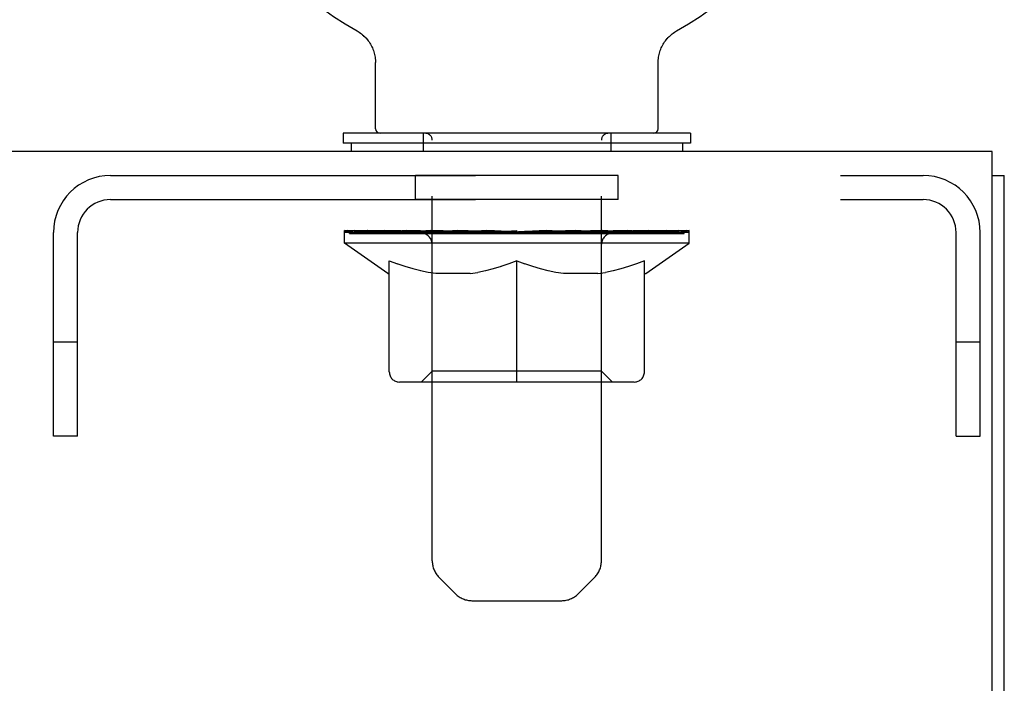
# Model space of a CAD drawing. Header units: inches. Extents: x 0 to 286, y 0 to 185.
# Tile 42 of 72: x 107.4 to 111.65, y 133.4 to 136.26. Entities that reach past the tile are written whole.
import ezdxf

# ---------------------------------------------------------------- set-up
doc = ezdxf.new("R2010")
doc.units = ezdxf.units.IN
doc.header["$LTSCALE"] = 15.75
doc.header["$MEASUREMENT"] = 0
doc.linetypes.add('HIDDEN', pattern=[0.2, 0.1, -0.1])
doc.layers.get('0').update_dxf_attribs({"linetype": 'CONTINUOUS'})
doc.layers.add('02___PRT_ALL_AXES', color=7, linetype='CONTINUOUS')
doc.layers.add('DEFAULT_2', color=8, linetype='HIDDEN')

msp = doc.modelspace()

# ---------------------------------------------------------------- linework, layer by layer
at = {"color": 7, "linetype": 'Continuous'}
for p, q in [((108.8604, 136.2128), (108.8605, 136.2127)), ((108.8604, 136.2128), (108.8656, 136.2097)), ((108.8612, 136.2123), (108.8623, 136.2117)), ((108.8656, 136.2097), (108.8706, 136.2065)), ((110.2304, 136.2065), (110.2354, 136.2097)), ((110.2305, 136.2066), (110.2318, 136.2075)), ((110.2354, 136.2097), (110.2406, 136.2128)), ((110.2387, 136.2117), (110.2398, 136.2123)), ((110.2405, 136.2127), (110.2406, 136.2128)), ((110.2406, 136.2128), (110.2406, 136.2128)), ((108.8705, 136.2066), (108.8755, 136.2031)), ((108.8753, 136.2032), (108.8802, 136.1995)), ((108.8801, 136.1997), (108.8849, 136.1958)), ((108.8847, 136.1959), (108.8894, 136.1918)), ((108.8892, 136.192), (108.8937, 136.1877)), ((108.8935, 136.1879), (108.8979, 136.1835)), ((108.8977, 136.1837), (108.9019, 136.179)), ((108.9017, 136.1792), (108.9057, 136.1745)), ((108.9055, 136.1747), (108.9093, 136.1698)), ((108.9092, 136.1699), (108.9128, 136.1649)), ((108.9127, 136.1651), (108.9161, 136.1599)), ((110.1849, 136.1599), (110.1883, 136.1651)), ((110.1882, 136.1649), (110.1918, 136.1699)), ((110.1917, 136.1698), (110.1955, 136.1747)), ((110.1953, 136.1745), (110.1993, 136.1792)), ((110.1991, 136.179), (110.2033, 136.1837)), ((110.2031, 136.1835), (110.2075, 136.1879)), ((110.2073, 136.1877), (110.2118, 136.192)), ((110.2116, 136.1918), (110.2163, 136.1959)), ((110.2161, 136.1958), (110.2209, 136.1997)), ((110.2207, 136.1995), (110.2257, 136.2032)), ((110.2255, 136.2031), (110.2305, 136.2066)), ((108.916, 136.1601), (108.9192, 136.1548)), ((108.9191, 136.155), (108.9221, 136.1496)), ((108.922, 136.1498), (108.9248, 136.1443)), ((108.9247, 136.1444), (108.9273, 136.1389)), ((108.9273, 136.139), (108.9296, 136.1334)), ((108.9296, 136.1335), (108.9317, 136.1278)), ((108.9316, 136.1279), (108.9335, 136.1221)), ((108.9335, 136.1222), (108.9352, 136.1164)), ((110.1658, 136.1164), (110.1675, 136.1222)), ((110.1675, 136.1221), (110.1694, 136.1279)), ((110.1693, 136.1278), (110.1714, 136.1335)), ((110.1714, 136.1334), (110.1737, 136.139)), ((110.1737, 136.1389), (110.1763, 136.1444)), ((110.1762, 136.1443), (110.179, 136.1498)), ((110.1789, 136.1496), (110.1819, 136.155)), ((110.1818, 136.1548), (110.185, 136.1601)), ((108.9352, 136.1165), (108.9366, 136.1106)), ((108.9366, 136.1107), (108.9378, 136.1048)), ((108.9378, 136.1048), (108.9388, 136.0989)), ((108.9388, 136.0989), (108.9396, 136.093)), ((108.9396, 136.093), (108.9401, 136.087)), ((108.9404, 136.0811), (108.9405, 136.0759)), ((110.1605, 136.0759), (110.1606, 136.0811)), ((110.1606, 136.0811), (110.1609, 136.0871)), ((110.1606, 136.0811), (110.1609, 136.087)), ((110.1609, 136.087), (110.1614, 136.093)), ((110.1614, 136.093), (110.1622, 136.0989)), ((110.1622, 136.0989), (110.1632, 136.1048)), ((110.1632, 136.1048), (110.1644, 136.1107)), ((110.1644, 136.1106), (110.1658, 136.1165)), ((108.9405, 135.7906), (108.9405, 136.0759)), ((110.1605, 135.7906), (110.1605, 136.0759)), ((108.8005, 135.7706), (108.8005, 135.7286)), ((110.3005, 135.7706), (108.8005, 135.7706)), ((110.3005, 135.7706), (110.3005, 135.7286)), ((110.3005, 135.7286), (108.8005, 135.7286)), ((108.8355, 135.7286), (108.8355, 135.6926)), ((110.2655, 135.7286), (110.2655, 135.6926)), ((111.6025, 135.5886), (111.6545, 135.5886))]:
    msp.add_line(p, q, dxfattribs=at)
at = {"color": 3, "linetype": 'Continuous'}
for p, q in [((111.6025, 135.6926), (75.7065, 135.6926)), ((111.6025, 132.5121), (111.6025, 135.6926)), ((111.6545, 45.7966), (111.6545, 135.5886))]:
    msp.add_line(p, q, dxfattribs=at)
at = {"color": 7, "linetype": 'Continuous'}
msp.add_lwpolyline([(108.9401, 136.0871), (108.9404, 136.0811), (108.9405, 136.0759)], dxfattribs=at)
for centre, radius, start, end in [((109.5505, 137.4423), 1.41, 299.2655, 240.7345), ((108.9605, 135.7906), 0.02, 180, 270), ((110.1405, 135.7906), 0.02, 270, 360)]:
    msp.add_arc(centre, radius, start, end, dxfattribs=at)
at = {"layer": '02___PRT_ALL_AXES', "color": 8, "linetype": 'HIDDEN'}
for p, q in [((109.113, 135.4846), (109.113, 135.5886)), ((109.988, 135.5886), (109.113, 135.5886)), ((109.988, 135.4846), (109.988, 135.5886)), ((109.988, 135.4846), (109.113, 135.4846))]:
    msp.add_line(p, q, dxfattribs=at)
at = {"layer": 'DEFAULT_2', "color": 8, "linetype": 'HIDDEN'}
for p, q in [((108.8692, 136.2075), (108.8705, 136.2066)), ((109.1455, 135.7706), (109.1455, 135.6926)), ((109.1855, 133.925), (109.1855, 135.7406)), ((109.9155, 133.925), (109.9155, 135.7406)), ((109.9555, 135.7706), (109.9555, 135.6926)), ((107.797, 135.5886), (111.304, 135.5886)), ((107.797, 135.4846), (111.304, 135.4846)), ((107.5505, 134.4636), (107.5505, 135.3421)), ((107.6545, 134.4636), (107.6545, 135.3421)), ((108.807, 135.2959), (108.807, 135.3506)), ((108.8183, 135.3428), (108.8183, 135.3506)), ((108.8289, 135.3389), (108.8289, 135.3428)), ((108.8289, 135.3389), (110.2721, 135.3389)), ((108.8393, 135.3389), (108.8393, 135.3428)), ((108.8404, 135.3389), (108.8404, 135.3428)), ((108.8518, 135.3428), (108.8518, 135.3506)), ((108.8713, 135.3389), (108.8713, 135.3428)), ((108.8735, 135.3389), (108.8735, 135.3428)), ((108.9066, 135.3428), (108.9066, 135.3506)), ((108.9239, 135.3389), (108.9239, 135.3428)), ((108.9272, 135.3389), (108.9272, 135.3428)), ((109.1637, 135.3425), (108.9347, 135.3425)), ((108.9809, 135.3428), (108.9809, 135.3506)), ((108.9823, 135.3389), (108.9823, 135.3425)), ((108.983, 135.3389), (108.983, 135.3425)), ((108.986, 135.3389), (108.986, 135.3425)), ((108.9956, 135.3389), (108.9956, 135.3428)), ((108.9958, 135.3389), (108.9958, 135.3425)), ((108.9998, 135.3389), (108.9998, 135.3428)), ((109.003, 135.3389), (109.003, 135.3436)), ((109.0069, 135.3389), (109.0069, 135.3425)), ((109.0262, 135.3389), (109.0262, 135.3425)), ((109.0443, 135.3389), (109.0443, 135.3425)), ((109.0467, 135.3389), (109.0467, 135.3456)), ((109.0725, 135.3389), (109.0725, 135.3425)), ((109.0726, 135.3428), (109.0726, 135.3506)), ((109.0842, 135.3389), (109.0842, 135.3428)), ((109.0892, 135.3389), (109.0892, 135.3428)), ((109.0971, 135.3389), (109.0971, 135.3425)), ((109.1128, 135.3389), (109.1128, 135.3474)), ((109.1334, 135.3389), (109.1334, 135.3425)), ((109.1361, 135.3389), (109.1361, 135.3425)), ((109.1637, 135.3389), (109.1637, 135.3425)), ((109.242, 135.3425), (109.1763, 135.3425)), ((109.1787, 135.3428), (109.1787, 135.3506)), ((109.1869, 135.3389), (109.1869, 135.3428)), ((109.1925, 135.3389), (109.1925, 135.3428)), ((109.1992, 135.3389), (109.1992, 135.3488)), ((109.2069, 135.3389), (109.2069, 135.3425)), ((109.2181, 135.3389), (109.2181, 135.3425)), ((109.242, 135.3389), (109.242, 135.3425)), ((109.3297, 135.3425), (109.2671, 135.3425)), ((109.2908, 135.3389), (109.2908, 135.3425)), ((109.2962, 135.3428), (109.2962, 135.3506)), ((109.3006, 135.3389), (109.3006, 135.3428)), ((109.3033, 135.3389), (109.3033, 135.3498)), ((109.3068, 135.3389), (109.3068, 135.3428)), ((109.3161, 135.3389), (109.3161, 135.3429)), ((109.3297, 135.3389), (109.3297, 135.3425)), ((109.4241, 135.3425), (109.3664, 135.3425)), ((109.3827, 135.3389), (109.3827, 135.3425)), ((109.4157, 135.3425), (109.5505, 135.3506)), ((109.4214, 135.3428), (109.4214, 135.3506)), ((109.422, 135.3504), (109.4214, 135.3506)), ((109.422, 135.3428), (109.422, 135.3504)), ((109.422, 135.3389), (109.422, 135.3428)), ((109.4241, 135.3389), (109.4241, 135.3425)), ((109.427, 135.3389), (109.427, 135.3431)), ((109.4284, 135.3389), (109.4284, 135.3428)), ((109.5223, 135.3425), (109.4714, 135.3425)), ((109.4796, 135.3389), (109.4796, 135.3425)), ((109.5223, 135.3389), (109.5223, 135.3425)), ((109.5475, 135.343), (109.5472, 135.3428)), ((109.5472, 135.3389), (109.5472, 135.3428)), ((109.5475, 135.3389), (109.5475, 135.3429)), ((109.5505, 135.3428), (109.5505, 135.3506)), ((109.5535, 135.343), (109.5538, 135.3428)), ((109.5535, 135.3389), (109.5535, 135.3429)), ((109.5538, 135.3389), (109.5538, 135.3428)), ((109.5562, 135.3425), (109.6296, 135.3425)), ((109.5787, 135.3389), (109.5787, 135.3425)), ((109.5932, 135.3425), (109.5932, 135.348)), ((109.5932, 135.348), (109.6852, 135.3425)), ((109.618, 135.3425), (109.618, 135.3465)), ((109.6214, 135.3389), (109.6214, 135.3425)), ((109.6726, 135.3389), (109.6726, 135.3428)), ((109.674, 135.3389), (109.674, 135.3431)), ((109.6769, 135.3389), (109.6769, 135.3425)), ((109.6769, 135.3425), (109.7346, 135.3425)), ((109.679, 135.3504), (109.6796, 135.3506)), ((109.679, 135.3428), (109.679, 135.3504)), ((109.679, 135.3389), (109.679, 135.3428)), ((109.6796, 135.3428), (109.6796, 135.3506)), ((109.7183, 135.3389), (109.7183, 135.3425)), ((109.7713, 135.3389), (109.7713, 135.3425)), ((109.7713, 135.3425), (109.8339, 135.3425)), ((109.7849, 135.3389), (109.7849, 135.3429)), ((109.7942, 135.3389), (109.7942, 135.3428)), ((109.7977, 135.3389), (109.7977, 135.3498)), ((109.8004, 135.3389), (109.8004, 135.3428)), ((109.8048, 135.3428), (109.8048, 135.3506)), ((109.8102, 135.3389), (109.8102, 135.3425)), ((109.859, 135.3389), (109.859, 135.3425)), ((109.859, 135.3425), (109.9247, 135.3425)), ((109.8829, 135.3389), (109.8829, 135.3425)), ((109.8941, 135.3389), (109.8941, 135.3425)), ((109.9018, 135.3389), (109.9018, 135.3488)), ((109.9085, 135.3389), (109.9085, 135.3428)), ((109.9141, 135.3389), (109.9141, 135.3428)), ((109.9222, 135.3428), (109.9222, 135.3506)), ((109.9373, 135.3389), (109.9373, 135.3425)), ((109.9373, 135.3425), (110.1663, 135.3425)), ((109.9649, 135.3389), (109.9649, 135.3425)), ((109.9676, 135.3389), (109.9676, 135.3425)), ((109.9882, 135.3389), (109.9882, 135.3474)), ((110.0039, 135.3389), (110.0039, 135.3425)), ((110.0118, 135.3389), (110.0118, 135.3428)), ((110.0168, 135.3389), (110.0168, 135.3428)), ((110.0284, 135.3428), (110.0284, 135.3506)), ((110.0285, 135.3389), (110.0285, 135.3425)), ((110.0543, 135.3389), (110.0543, 135.3456)), ((110.0567, 135.3389), (110.0567, 135.3425)), ((110.0748, 135.3389), (110.0748, 135.3425)), ((110.0941, 135.3389), (110.0941, 135.3425)), ((110.098, 135.3389), (110.098, 135.3436)), ((110.1012, 135.3389), (110.1012, 135.3428)), ((110.1051, 135.3389), (110.1051, 135.3425)), ((110.1054, 135.3389), (110.1054, 135.3428)), ((110.1149, 135.3389), (110.1149, 135.3425)), ((110.118, 135.3389), (110.118, 135.3425)), ((110.1187, 135.3389), (110.1187, 135.3425)), ((110.1201, 135.3428), (110.1201, 135.3506)), ((110.1738, 135.3389), (110.1738, 135.3428)), ((110.1771, 135.3389), (110.1771, 135.3428)), ((110.1944, 135.3428), (110.1944, 135.3506)), ((110.2275, 135.3389), (110.2275, 135.3428)), ((110.2297, 135.3389), (110.2297, 135.3428)), ((110.2492, 135.3428), (110.2492, 135.3506)), ((110.2606, 135.3389), (110.2606, 135.3428)), ((110.2617, 135.3389), (110.2617, 135.3428)), ((110.2721, 135.3389), (110.2721, 135.3428)), ((110.2827, 135.3428), (110.2827, 135.3506)), ((110.294, 135.2959), (110.294, 135.3506)), ((111.4465, 134.4636), (111.4465, 135.3421)), ((111.5505, 134.4636), (111.5505, 135.3421)), ((110.294, 135.2959), (108.807, 135.2959)), ((108.9934, 135.1654), (108.807, 135.2959)), ((109.1846, 134.7439), (109.1846, 135.2923)), ((109.9164, 134.7439), (109.9164, 135.2923)), ((110.1076, 135.1654), (110.294, 135.2959)), ((109, 134.7407), (109, 135.2204)), ((109, 135.2204), (109.0347, 135.207)), ((109.0689, 135.1953), (109.0344, 135.2071)), ((109.1023, 135.1853), (109.0683, 135.1955)), ((109.4822, 135.1955), (109.4482, 135.1853)), ((109.5161, 135.2071), (109.4816, 135.1953)), ((109.5505, 135.2204), (109.5158, 135.207)), ((109.5505, 134.6973), (109.5505, 135.2204)), ((109.5505, 135.2204), (109.5852, 135.207)), ((109.6194, 135.1953), (109.5849, 135.2071)), ((109.6528, 135.1853), (109.6188, 135.1955)), ((110.0327, 135.1955), (109.9987, 135.1853)), ((110.0666, 135.2071), (110.0321, 135.1953)), ((110.101, 135.2204), (110.0663, 135.207)), ((110.101, 134.7407), (110.101, 135.2204)), ((108.9934, 135.1654), (109, 135.1654)), ((109.1354, 135.177), (109.1017, 135.1855)), ((109.1684, 135.1704), (109.1349, 135.1771)), ((109.2012, 135.1654), (109.1681, 135.1704)), ((109.3493, 135.1654), (109.2012, 135.1654)), ((109.3493, 135.1654), (109.3824, 135.1704)), ((109.4156, 135.1771), (109.3821, 135.1704)), ((109.4488, 135.1855), (109.4151, 135.177)), ((109.6859, 135.177), (109.6522, 135.1855)), ((109.7189, 135.1704), (109.6854, 135.1771)), ((109.7517, 135.1654), (109.7186, 135.1704)), ((109.8998, 135.1654), (109.7517, 135.1654)), ((109.8998, 135.1654), (109.9329, 135.1704)), ((109.9661, 135.1771), (109.9326, 135.1704)), ((109.9993, 135.1855), (109.9656, 135.177)), ((110.101, 135.1654), (110.1076, 135.1654)), ((107.6545, 134.8686), (107.5505, 134.8686)), ((111.5505, 134.8686), (111.4465, 134.8686)), ((109.1846, 134.7439), (109.138, 134.6973)), ((109.9164, 134.7439), (109.1846, 134.7439)), ((109.9164, 134.7439), (109.963, 134.6973)), ((110.0576, 134.6973), (109.0434, 134.6973)), ((107.6545, 134.4636), (107.5505, 134.4636)), ((111.4465, 134.4636), (111.5505, 134.4636)), ((109.2862, 133.7829), (109.2148, 133.8543)), ((109.8148, 133.7829), (109.8862, 133.8543)), ((109.3569, 133.7536), (109.7441, 133.7536))]:
    msp.add_line(p, q, dxfattribs=at)
for centre, radius, start, end in [((109.1555, 135.7406), 0.03, 0, 90), ((109.9455, 135.7406), 0.03, 90, 180), ((107.797, 135.3421), 0.2465, 90, 180), ((111.304, 135.3421), 0.2465, 0, 90), ((107.797, 135.3421), 0.1425, 90, 180), ((111.304, 135.3421), 0.1425, 0, 90), ((109.138, 135.2923), 0.0466, 0, 90), ((109.963, 135.2923), 0.0466, 90, 180), ((109.0434, 134.7407), 0.0434, 180, 270), ((110.0576, 134.7407), 0.0434, 270, 360), ((109.2855, 133.925), 0.1, 180, 225), ((109.8155, 133.925), 0.1, 315, 360), ((109.3569, 133.8536), 0.1, 225, 270), ((109.7441, 133.8536), 0.1, 270, 315)]:
    msp.add_arc(centre, radius, start, end, dxfattribs=at)
for centre, major_axis, ratio, start_param, end_param in [((109.5505, 135.3506), (0.7435, 0.0078), 0.059247, 2.966439, 3.140971), ((108.7838, 135.3367), (0.2318, 0), 0.060167, 0.426548, 1.470503), ((109.5505, 135.3506), (0.7435, 0), 0.060167, 3.141593, 3.316126), ((108.7838, 135.3289), (0.2318, 0.0024), 0.059247, 1.374323, 1.469882), ((109.5505, 135.3506), (0.7435, 0.0153), 0.056515, 2.79136, 2.965893), ((108.7554, 135.3367), (0.2318, 0.0024), 0.059247, 0.251393, 1.295349), ((108.8355, 135.3367), (0.2318, -0.0024), 0.059247, 0.601702, 1.645657), ((109.5505, 135.3506), (0.7435, -0.0078), 0.059247, -2.966439, -2.791906), ((108.8355, 135.3289), (0.2318, 0), 0.060167, 1.549477, 1.645036), ((108.7554, 135.3289), (0.2318, 0.0048), 0.056515, 1.199244, 1.294804), ((108.8394, 135.3316), (0.1922, 0.002), 0.059247, 1.051627, 1.625044), ((108.8163, 135.3316), (0.1922, 0.004), 0.056515, 0.876548, 1.449966), ((108.8841, 135.3316), (0.1922, 0), 0.060167, 1.226781, 1.800198), ((109.5505, 135.3506), (0.7435, 0.0224), 0.052059, 2.616423, 2.790956), ((108.7511, 135.3367), (0.2318, 0.0048), 0.056515, 0.076315, 1.120271), ((108.9089, 135.3367), (0.2318, -0.0048), 0.056515, 0.77678, 1.820736), ((109.5505, 135.3506), (0.7435, -0.0153), 0.056515, -2.79136, -2.616827), ((108.9089, 135.3289), (0.2318, -0.0024), 0.059247, 1.724631, 1.82019), ((108.7511, 135.3289), (0.2318, 0.007), 0.052059, 1.024308, 1.119867), ((108.8156, 135.3316), (0.1922, 0.0058), 0.052059, 0.701611, 1.275029), ((108.9491, 135.3316), (0.1922, -0.002), 0.059247, 1.401935, 1.975352), ((109.5505, 135.3506), (0.7435, 0.0288), 0.046022, 2.441677, 2.61621), ((109.0018, 135.3367), (0.2318, -0.007), 0.052059, 0.951717, 1.995673), ((108.7712, 135.3367), (0.2318, 0.007), 0.052059, -0.098622, 0.945334), ((109.5505, 135.3506), (0.7435, -0.0224), 0.052059, -2.616423, -2.441891), ((109.0018, 135.3289), (0.2318, -0.0048), 0.056515, 1.899709, 1.995269), ((108.7712, 135.3289), (0.2318, 0.009), 0.046022, 0.849561, 0.945121), ((108.8371, 135.3316), (0.1922, 0.0074), 0.046022, 0.526865, 1.100283), ((109.0323, 135.3316), (0.1922, -0.004), 0.056515, 1.577013, 2.150431), ((109.5505, 135.3506), (0.7435, 0.0343), 0.038593, 2.267147, 2.44168), ((109.1114, 135.3367), (0.2318, -0.009), 0.046022, 1.126463, 2.170419), ((108.8149, 135.3367), (0.2318, 0.009), 0.046022, -0.273368, 0.770588), ((109.5505, 135.3506), (0.7435, -0.0288), 0.046022, -2.441677, -2.267144), ((109.1114, 135.3289), (0.2318, -0.007), 0.052059, 2.074646, 2.170205), ((108.8149, 135.3289), (0.2318, 0.0107), 0.038593, 0.675031, 0.77059), ((108.8803, 135.3316), (0.1922, 0.0089), 0.038593, 0.352335, 0.925752), ((109.1313, 135.3316), (0.1922, -0.0058), 0.052059, 1.75195, 2.325367), ((109.5505, 135.3506), (0.7435, 0.0388), 0.030002, 2.09283, 2.267363), ((109.2344, 135.3367), (0.2318, -0.0107), 0.038593, 1.300994, 2.344949), ((108.881, 135.3367), (0.2318, 0.0107), 0.038593, -0.447899, 0.596057), ((109.5505, 135.3506), (0.7435, -0.0343), 0.038593, -2.267147, -2.092614), ((109.2344, 135.3289), (0.2318, -0.009), 0.046022, 2.249392, 2.344952), ((108.881, 135.3289), (0.2318, 0.0121), 0.030002, 0.500714, 0.596274), ((108.9439, 135.3316), (0.1922, 0.01), 0.030002, 0.178018, 0.751436), ((109.243, 135.3316), (0.1922, -0.0074), 0.046022, 1.926696, 2.500114), ((108.9674, 135.3367), (0.2318, 0.0121), 0.030002, -0.622215, 0.421741), ((109.5505, 135.3506), (0.7435, 0.0421), 0.020513, 1.918702, 2.093235), ((109.3669, 135.3367), (0.2318, -0.0121), 0.030002, 1.47531, 2.519266), ((109.5505, 135.3506), (0.7435, -0.0388), 0.030002, -2.09283, -1.918297), ((109.3669, 135.3289), (0.2318, -0.0107), 0.038593, 2.423923, 2.519482), ((108.9674, 135.3289), (0.2318, 0.0131), 0.020513, 0.326586, 0.422146), ((109.0259, 135.3316), (0.1922, 0.0109), 0.020513, 0.00389, 0.577307), ((109.364, 135.3316), (0.1922, -0.0089), 0.038593, 2.101227, 2.674644), ((109.0715, 135.3367), (0.2318, 0.0131), 0.020513, -0.796343, 0.247613), ((109.5505, 135.3506), (0.7435, 0.0441), 0.010411, 1.744712, 1.919245), ((109.505, 135.3367), (0.2318, -0.0131), 0.020513, 1.649438, 2.693394), ((109.5505, 135.3506), (0.7435, -0.0421), 0.020513, -1.918702, -1.744169), ((109.505, 135.3289), (0.2318, -0.0121), 0.030002, 2.598239, 2.693799), ((109.0715, 135.3289), (0.2318, 0.0137), 0.010411, 0.152596, 0.248156), ((109.1239, 135.3316), (0.1922, 0.0114), 0.010411, 6.113086, 6.686503), ((109.4907, 135.3316), (0.1922, -0.01), 0.030002, 2.275543, 2.848961), ((109.1902, 135.3367), (0.2318, 0.0137), 0.010411, -0.970333, -0.000837), ((109.6445, 135.3367), (0.2318, -0.0137), 0.010411, 1.823428, 2.867384), ((109.5505, 135.3506), (0.7435, -0.0441), 0.010411, -1.744712, -1.56247), ((109.6445, 135.3289), (0.2318, -0.0131), 0.020513, 2.772368, 2.867927), ((109.6193, 135.3316), (0.1922, -0.0109), 0.020513, 2.449671, 3.023089), ((109.4565, 135.3367), (0.2318, 0.0137), 0.010411, 0.274209, 1.318165), ((109.3553, 135.3316), (0.1922, 0.0114), 0.010411, -0.000452, 0.517932), ((109.3198, 135.3289), (0.2318, 0.0137), 0.010411, 0.099676, 0.195236), ((109.5505, 135.3506), (0.7435, 0.0441), 0.010411, -1.571413, -1.39688), ((109.7457, 135.3316), (0.1922, -0.0114), 0.010411, 2.623661, 3.141974), ((109.7812, 135.3289), (0.2318, -0.0137), 0.010411, 2.734394, 2.946357), ((109.596, 135.3367), (0.2318, 0.0131), 0.020513, 0.448199, 1.492154), ((109.4817, 135.3316), (0.1922, 0.0109), 0.020513, 0.118504, 0.691921), ((109.4565, 135.3289), (0.2318, 0.0131), 0.020513, 0.273666, 0.369225), ((109.9108, 135.3367), (0.2318, -0.0137), 0.010411, -3.140756, -2.17126), ((109.5505, 135.3506), (0.7435, 0.0421), 0.020513, -1.397424, -1.222891), ((109.5505, 135.3506), (0.7435, -0.0441), 0.010411, 1.222347, 1.39688), ((109.7341, 135.3367), (0.2318, 0.0121), 0.030002, 0.622327, 1.666283), ((109.6103, 135.3316), (0.1922, 0.01), 0.030002, 0.292632, 0.86605), ((109.9771, 135.3316), (0.1922, -0.0114), 0.010411, 2.738275, 3.311692), ((110.0295, 135.3367), (0.2318, -0.0131), 0.020513, 2.89398, 3.937936), ((109.596, 135.3289), (0.2318, 0.0121), 0.030002, 0.447794, 0.543354), ((110.0295, 135.3289), (0.2318, -0.0137), 0.010411, 2.893437, 2.988996), ((109.8666, 135.3367), (0.2318, 0.0107), 0.038593, 0.796643, 1.840599), ((109.5505, 135.3506), (0.7435, 0.0388), 0.030002, -1.223295, -1.048762), ((109.5505, 135.3506), (0.7435, -0.0421), 0.020513, 1.048358, 1.222891), ((109.737, 135.3316), (0.1922, 0.0089), 0.038593, 0.466948, 1.040366), ((110.0751, 135.3316), (0.1922, -0.0109), 0.020513, 2.564285, 3.137703), ((110.1336, 135.3367), (0.2318, -0.0121), 0.030002, 2.719852, 3.763807), ((109.9896, 135.3367), (0.2318, 0.009), 0.046022, 0.971174, 2.01513), ((109.7341, 135.3289), (0.2318, 0.0107), 0.038593, 0.62211, 0.71767), ((110.1336, 135.3289), (0.2318, -0.0131), 0.020513, 2.719447, 2.815007), ((109.5505, 135.3506), (0.7435, 0.0343), 0.038593, -1.048979, -0.874446), ((109.5505, 135.3506), (0.7435, -0.0388), 0.030002, 0.874229, 1.048762), ((109.858, 135.3316), (0.1922, 0.0074), 0.046022, 0.641479, 1.214897), ((110.0992, 135.3367), (0.2318, 0.007), 0.052059, 1.14592, 2.189876), ((110.1571, 135.3316), (0.1922, -0.01), 0.030002, 2.390157, 2.963574), ((110.22, 135.3367), (0.2318, -0.0107), 0.038593, 2.545535, 3.589491), ((109.9697, 135.3316), (0.1922, 0.0058), 0.052059, 0.816225, 1.389643), ((109.8666, 135.3289), (0.2318, 0.009), 0.046022, 0.796641, 0.892201), ((110.22, 135.3289), (0.2318, -0.0121), 0.030002, 2.545319, 2.640878), ((110.1921, 135.3367), (0.2318, 0.0048), 0.056515, 1.320857, 2.364813), ((109.5505, 135.3506), (0.7435, 0.0288), 0.046022, -0.874448, -0.699915), ((109.5505, 135.3506), (0.7435, -0.0343), 0.038593, 0.699913, 0.874446), ((110.2207, 135.3316), (0.1922, -0.0089), 0.038593, 2.21584, 2.789258), ((110.2861, 135.3367), (0.2318, -0.009), 0.046022, 2.371005, 3.41496), ((110.0687, 135.3316), (0.1922, 0.004), 0.056515, 0.991162, 1.564579), ((110.2655, 135.3367), (0.2318, 0.0024), 0.059247, 1.495935, 2.539891), ((110.3298, 135.3367), (0.2318, -0.007), 0.052059, 2.196258, 3.240214), ((110.2639, 135.3316), (0.1922, -0.0074), 0.046022, 2.04131, 2.614727), ((109.9896, 135.3289), (0.2318, 0.007), 0.052059, 0.971387, 1.066947), ((110.2861, 135.3289), (0.2318, -0.0107), 0.038593, 2.371002, 2.466562), ((110.3172, 135.3367), (0.2318, 0), 0.060167, 1.671089, 2.715045), ((110.3499, 135.3367), (0.2318, -0.0048), 0.056515, 2.021322, 3.065278), ((110.1519, 135.3316), (0.1922, 0.002), 0.059247, 1.16624, 1.739658), ((109.5505, 135.3506), (0.7435, 0.0224), 0.052059, -0.699702, -0.525169), ((109.5505, 135.3506), (0.7435, -0.0288), 0.046022, 0.525382, 0.699915), ((110.3456, 135.3367), (0.2318, -0.0024), 0.059247, 1.846243, 2.890199), ((110.2854, 135.3316), (0.1922, -0.0058), 0.052059, 1.866564, 2.439981), ((110.2169, 135.3316), (0.1922, 0), 0.060167, 1.341394, 1.914812), ((110.2846, 135.3316), (0.1922, -0.004), 0.056515, 1.691627, 2.265045), ((110.2616, 135.3316), (0.1922, -0.002), 0.059247, 1.516549, 2.089966), ((110.0992, 135.3289), (0.2318, 0.0048), 0.056515, 1.146324, 1.241883), ((110.3298, 135.3289), (0.2318, -0.009), 0.046022, 2.196472, 2.292031), ((109.5505, 135.3506), (0.7435, 0.0153), 0.056515, -0.524765, -0.350233), ((109.5505, 135.3506), (0.7435, -0.0224), 0.052059, 0.350636, 0.525169), ((110.1921, 135.3289), (0.2318, 0.0024), 0.059247, 1.321402, 1.416962), ((110.3499, 135.3289), (0.2318, -0.007), 0.052059, 2.021726, 2.117285), ((109.5505, 135.3506), (0.7435, 0.0078), 0.059247, -0.349687, -0.175154), ((109.5505, 135.3506), (0.7435, -0.0153), 0.056515, 0.1757, 0.350233), ((110.2655, 135.3289), (0.2318, 0), 0.060167, 1.496556, 1.592116), ((110.3456, 135.3289), (0.2318, -0.0048), 0.056515, 1.846789, 1.942348), ((110.3172, 135.3289), (0.2318, -0.0024), 0.059247, 1.67171, 1.76727), ((109.5505, 135.3506), (0.7435, 0), 0.060167, -0.174533, 0), ((109.5505, 135.3506), (0.7435, -0.0078), 0.059247, 0.000621, 0.175154)]:
    msp.add_ellipse(centre, major_axis=major_axis, ratio=ratio, start_param=start_param, end_param=end_param, dxfattribs=at)

doc.saveas('drawing.dxf')
